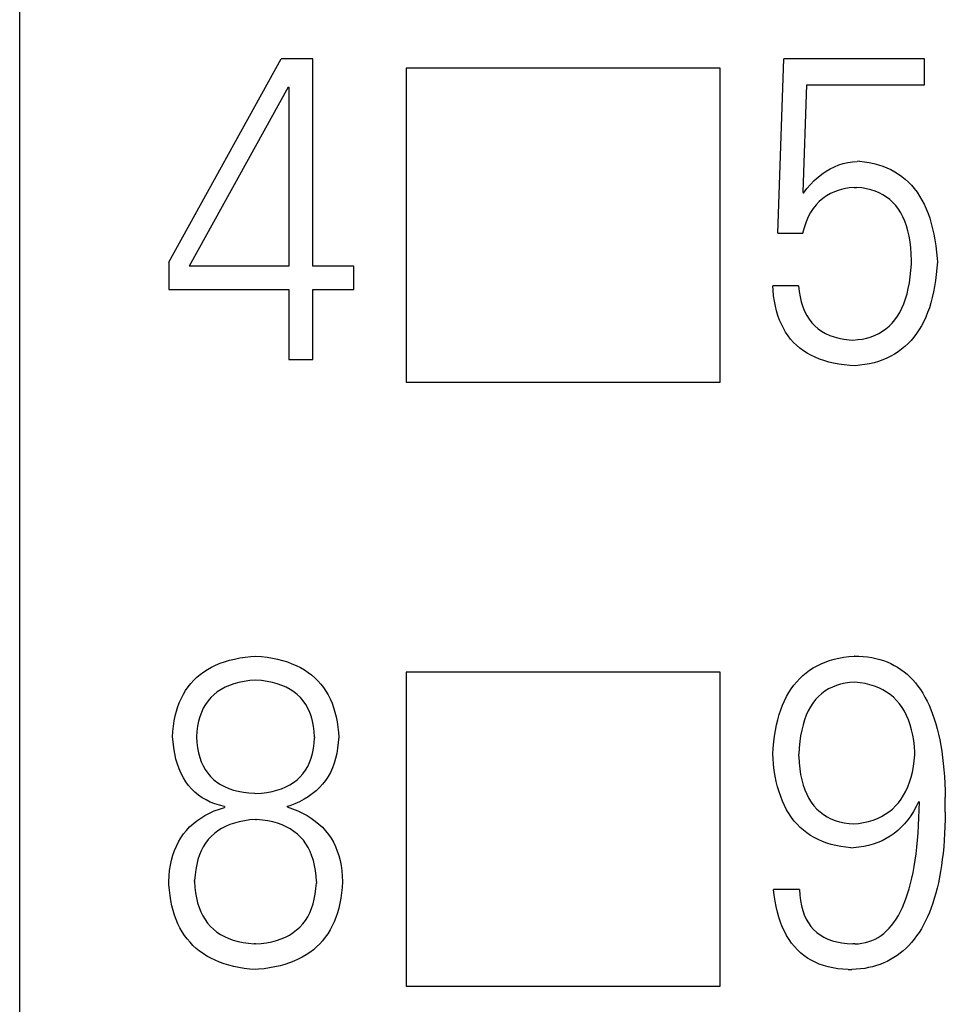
# Model space of a CAD drawing. Extents: x 23 to 2175, y 26 to 490.
# Tile 28 of 55: x 1080.51 to 1084.35, y 285.47 to 289.54. Entities that reach past the tile are written whole.
import ezdxf

# ---------------------------------------------------------------- set-up
doc = ezdxf.new("R2010")
doc.units = 0
doc.header["$LTSCALE"] = 23.1
doc.header["$MEASUREMENT"] = 0
doc.layers.get('0').update_dxf_attribs({"linetype": 'CONTINUOUS', "lineweight": 25})

msp = doc.modelspace()

# ---------------------------------------------------------------- linework, layer by layer
at = {"color": 7, "linetype": 'Continuous'}
for p, q in [((1080.515, 276.3038), (1080.515, 302.3906)), ((1081.1324, 288.5382), (1081.5973, 289.38)), ((1081.7287, 289.38), (1081.5973, 289.38)), ((1081.7287, 288.5214), (1081.7287, 289.38)), ((1083.6538, 288.6585), (1083.6778, 289.38)), ((1084.2606, 289.38), (1083.6778, 289.38)), ((1084.2606, 289.2721), (1084.2606, 289.38)), ((1082.115, 289.3406), (1082.115, 288.0406)), ((1083.415, 289.3406), (1082.115, 289.3406)), ((1083.415, 288.0406), (1083.415, 289.3406)), ((1083.7724, 289.2721), (1083.7561, 288.8272)), ((1083.7724, 289.2721), (1084.2606, 289.2721)), ((1081.6264, 289.2631), (1081.2167, 288.5214)), ((1081.6264, 289.2631), (1081.6293, 289.2631)), ((1081.6293, 289.2631), (1081.6293, 288.5214)), ((1083.9053, 288.9406), (1083.9237, 288.9466)), ((1083.9237, 288.9466), (1083.9427, 288.9508)), ((1083.9427, 288.9508), (1083.9621, 288.9539)), ((1083.9621, 288.9539), (1083.9817, 288.9554)), ((1083.9915, 288.9556), (1083.9817, 288.9553)), ((1083.9917, 288.9555), (1084.0118, 288.9534)), ((1084.0118, 288.9534), (1084.0319, 288.9501)), ((1084.0319, 288.9501), (1084.0511, 288.9461)), ((1084.0511, 288.9461), (1084.0695, 288.9411)), ((1083.8361, 288.903), (1083.8527, 288.9146)), ((1083.8527, 288.9146), (1083.8697, 288.9248)), ((1083.8697, 288.9248), (1083.8873, 288.9333)), ((1083.8873, 288.9333), (1083.9053, 288.9406)), ((1084.0695, 288.9411), (1084.0875, 288.9354)), ((1084.0875, 288.9354), (1084.1048, 288.9286)), ((1084.1048, 288.9286), (1084.1214, 288.921)), ((1084.1214, 288.921), (1084.1373, 288.9125)), ((1084.1373, 288.9125), (1084.1524, 288.903)), ((1083.7885, 288.8597), (1083.8039, 288.8755)), ((1083.8039, 288.8755), (1083.8198, 288.89)), ((1083.8198, 288.89), (1083.8361, 288.903)), ((1084.1524, 288.903), (1084.1671, 288.8928)), ((1084.1671, 288.8928), (1084.1808, 288.8815)), ((1084.1808, 288.8815), (1084.1941, 288.8694)), ((1084.1941, 288.8694), (1084.2066, 288.8564)), ((1083.7561, 288.8272), (1083.7592, 288.8237)), ((1083.7592, 288.8237), (1083.7736, 288.8424)), ((1083.7736, 288.8424), (1083.7885, 288.8597)), ((1083.8707, 288.8218), (1083.8544, 288.8123)), ((1083.8884, 288.8298), (1083.8707, 288.8218)), ((1083.9071, 288.8365), (1083.8884, 288.8298)), ((1083.927, 288.8414), (1083.9071, 288.8365)), ((1083.9481, 288.8452), (1083.927, 288.8414)), ((1083.9698, 288.8473), (1083.9481, 288.8452)), ((1083.9699, 288.8474), (1083.9794, 288.8471)), ((1084.0004, 288.8452), (1083.9793, 288.8472)), ((1084.0198, 288.8422), (1084.0004, 288.8452)), ((1084.0385, 288.8377), (1084.0198, 288.8422)), ((1084.0561, 288.8322), (1084.0385, 288.8377)), ((1084.0729, 288.8254), (1084.0561, 288.8322)), ((1084.0885, 288.8171), (1084.0729, 288.8254)), ((1084.2066, 288.8564), (1084.2182, 288.8424)), ((1084.2182, 288.8424), (1084.2296, 288.8277)), ((1084.2296, 288.8277), (1084.24, 288.8119)), ((1083.8248, 288.7891), (1083.8115, 288.7752)), ((1083.839, 288.8014), (1083.8248, 288.7891)), ((1083.8544, 288.8123), (1083.839, 288.8014)), ((1084.1032, 288.8078), (1084.0885, 288.8171)), ((1084.1169, 288.7972), (1084.1032, 288.8078)), ((1084.1297, 288.7853), (1084.1169, 288.7972)), ((1084.1413, 288.7721), (1084.1297, 288.7853)), ((1084.24, 288.8119), (1084.2497, 288.7953)), ((1084.2497, 288.7953), (1084.2589, 288.7778)), ((1083.7888, 288.7432), (1083.7791, 288.7252)), ((1083.7997, 288.76), (1083.7888, 288.7432)), ((1083.8115, 288.7752), (1083.7997, 288.76)), ((1084.1522, 288.7579), (1084.1413, 288.7721)), ((1084.1621, 288.7423), (1084.1522, 288.7579)), ((1084.1709, 288.7252), (1084.1621, 288.7423)), ((1084.2589, 288.7778), (1084.2672, 288.7593)), ((1084.2672, 288.7593), (1084.275, 288.7401)), ((1083.7706, 288.7056), (1083.7632, 288.6845)), ((1083.7791, 288.7252), (1083.7706, 288.7056)), ((1084.1787, 288.7072), (1084.1709, 288.7252)), ((1084.1858, 288.6878), (1084.1787, 288.7072)), ((1084.275, 288.7401), (1084.2821, 288.7198)), ((1084.2821, 288.7198), (1084.2885, 288.6987)), ((1083.7571, 288.662), (1083.7561, 288.6585)), ((1083.7632, 288.6845), (1083.7571, 288.662)), ((1084.1917, 288.6672), (1084.1858, 288.6878)), ((1084.1967, 288.6452), (1084.1917, 288.6672)), ((1084.2885, 288.6987), (1084.2942, 288.6767)), ((1084.2942, 288.6767), (1084.2994, 288.654)), ((1083.6538, 288.6585), (1083.7561, 288.6585)), ((1084.2007, 288.622), (1084.1967, 288.6452)), ((1084.2038, 288.5976), (1084.2007, 288.622)), ((1084.2994, 288.654), (1084.3037, 288.63)), ((1084.3037, 288.63), (1084.3075, 288.6054)), ((1084.2059, 288.572), (1084.2038, 288.5976)), ((1084.3075, 288.6054), (1084.3103, 288.5799)), ((1084.3103, 288.5799), (1084.3127, 288.5533)), ((1081.1324, 288.5382), (1081.1324, 288.4248)), ((1084.2069, 288.5451), (1084.2059, 288.572)), ((1084.2064, 288.5299), (1084.2069, 288.5451)), ((1084.3136, 288.5398), (1084.312, 288.5131)), ((1084.3127, 288.5533), (1084.3136, 288.5398)), ((1081.6293, 288.5214), (1081.2167, 288.5214)), ((1081.898, 288.5214), (1081.7287, 288.5214)), ((1081.898, 288.4248), (1081.898, 288.5214)), ((1084.2016, 288.4771), (1084.2045, 288.5029)), ((1084.2045, 288.5029), (1084.2064, 288.5299)), ((1084.312, 288.5131), (1084.3094, 288.4871)), ((1084.1979, 288.4525), (1084.2016, 288.4771)), ((1084.3063, 288.462), (1084.3025, 288.4378)), ((1084.3094, 288.4871), (1084.3063, 288.462)), ((1081.1324, 288.4248), (1081.6293, 288.4248)), ((1081.6293, 288.4248), (1081.6293, 288.1346)), ((1081.7287, 288.1346), (1081.7287, 288.4248)), ((1081.7287, 288.4248), (1081.898, 288.4248)), ((1083.6335, 288.4215), (1083.6323, 288.4404)), ((1083.7391, 288.4404), (1083.6323, 288.4404)), ((1083.6359, 288.3988), (1083.6335, 288.4215)), ((1083.7391, 288.4404), (1083.7414, 288.4167)), ((1083.7414, 288.4167), (1083.7452, 288.3943)), ((1084.1882, 288.4068), (1084.1934, 288.4291)), ((1084.1934, 288.4291), (1084.1979, 288.4525)), ((1084.298, 288.4146), (1084.2928, 288.3919)), ((1084.3025, 288.4378), (1084.298, 288.4146)), ((1083.6389, 288.377), (1083.6359, 288.3988)), ((1083.643, 288.3561), (1083.6389, 288.377)), ((1083.7452, 288.3943), (1083.7504, 288.3732)), ((1084.1747, 288.3661), (1084.1818, 288.386)), ((1084.1818, 288.386), (1084.1882, 288.4068)), ((1084.2928, 288.3919), (1084.2871, 288.3703)), ((1083.6479, 288.336), (1083.643, 288.3561)), ((1083.6536, 288.3168), (1083.6479, 288.336)), ((1083.7504, 288.3732), (1083.7566, 288.3535)), ((1083.7566, 288.3535), (1083.7639, 288.3348)), ((1083.7639, 288.3348), (1083.7727, 288.3178)), ((1084.1578, 288.3303), (1084.1666, 288.3476)), ((1084.1666, 288.3476), (1084.1747, 288.3661)), ((1084.2805, 288.3495), (1084.2734, 288.3296)), ((1084.2871, 288.3703), (1084.2805, 288.3495)), ((1083.6602, 288.2984), (1083.6536, 288.3168)), ((1083.6678, 288.2809), (1083.6602, 288.2984)), ((1083.7727, 288.3178), (1083.7826, 288.3019)), ((1083.7826, 288.3019), (1083.7938, 288.2875)), ((1084.1261, 288.2856), (1084.1375, 288.2993)), ((1084.1375, 288.2993), (1084.1481, 288.3142)), ((1084.1481, 288.3142), (1084.1578, 288.3303)), ((1084.2573, 288.2925), (1084.248, 288.2749)), ((1084.2656, 288.3107), (1084.2573, 288.2925)), ((1084.2734, 288.3296), (1084.2656, 288.3107)), ((1083.6761, 288.2643), (1083.6678, 288.2809)), ((1083.6853, 288.2484), (1083.6761, 288.2643)), ((1083.7938, 288.2875), (1083.8061, 288.2742)), ((1083.8061, 288.2742), (1083.8196, 288.2624)), ((1083.8196, 288.2624), (1083.8345, 288.252)), ((1083.8345, 288.252), (1083.8506, 288.2427)), ((1084.0714, 288.243), (1084.0866, 288.2517)), ((1084.0866, 288.2517), (1084.1006, 288.2619)), ((1084.1006, 288.2619), (1084.1138, 288.2731)), ((1084.1138, 288.2731), (1084.1261, 288.2856)), ((1084.2383, 288.2586), (1084.2279, 288.2427)), ((1084.248, 288.2749), (1084.2383, 288.2586)), ((1083.6955, 288.2335), (1083.6853, 288.2484)), ((1083.7064, 288.2193), (1083.6955, 288.2335)), ((1083.7182, 288.2061), (1083.7064, 288.2193)), ((1083.8506, 288.2427), (1083.8679, 288.2347)), ((1083.8679, 288.2347), (1083.8863, 288.2283)), ((1083.8863, 288.2283), (1083.906, 288.2231)), ((1083.906, 288.2231), (1083.9268, 288.2191)), ((1083.9268, 288.2191), (1083.9491, 288.2165)), ((1083.9491, 288.2165), (1083.9637, 288.2155)), ((1083.9637, 288.2155), (1083.9839, 288.2172)), ((1083.9839, 288.2172), (1084.003, 288.2198)), ((1084.003, 288.2198), (1084.0215, 288.2238)), ((1084.0215, 288.2238), (1084.039, 288.229)), ((1084.039, 288.229), (1084.0558, 288.2354)), ((1084.0558, 288.2354), (1084.0714, 288.243)), ((1084.2052, 288.2141), (1084.1929, 288.2011)), ((1084.2168, 288.2281), (1084.2052, 288.2141)), ((1084.2279, 288.2427), (1084.2168, 288.2281)), ((1083.731, 288.1937), (1083.7182, 288.2061)), ((1083.7445, 288.1821), (1083.731, 288.1937)), ((1083.759, 288.1713), (1083.7445, 288.1821)), ((1083.7743, 288.1615), (1083.759, 288.1713)), ((1084.1659, 288.1774), (1084.1517, 288.167)), ((1084.1796, 288.1888), (1084.1659, 288.1774)), ((1084.1929, 288.2011), (1084.1796, 288.1888)), ((1081.6293, 288.1346), (1081.7287, 288.1346)), ((1083.7904, 288.1523), (1083.7743, 288.1615)), ((1083.8075, 288.1443), (1083.7904, 288.1523)), ((1083.8255, 288.1369), (1083.8075, 288.1443)), ((1083.8442, 288.1303), (1083.8255, 288.1369)), ((1083.8638, 288.1246), (1083.8442, 288.1303)), ((1084.0875, 288.1334), (1084.0698, 288.1272)), ((1084.1046, 288.1405), (1084.0875, 288.1334)), ((1084.1209, 288.1485), (1084.1046, 288.1405)), ((1084.1365, 288.1573), (1084.1209, 288.1485)), ((1084.1517, 288.167), (1084.1365, 288.1573)), ((1083.8842, 288.1199), (1083.8638, 288.1246)), ((1083.9055, 288.1159), (1083.8842, 288.1199)), ((1083.9277, 288.1128), (1083.9055, 288.1159)), ((1083.9509, 288.1107), (1083.9277, 288.1128)), ((1083.9749, 288.1092), (1083.9509, 288.1107)), ((1083.9926, 288.1109), (1083.9749, 288.1092)), ((1084.013, 288.1137), (1083.9926, 288.1109)), ((1084.0326, 288.1173), (1084.013, 288.1137)), ((1084.0516, 288.1218), (1084.0326, 288.1173)), ((1084.0698, 288.1272), (1084.0516, 288.1218)), ((1082.115, 288.0406), (1083.415, 288.0406)), ((1081.4721, 286.9056), (1081.4912, 286.9073)), ((1081.4912, 286.9073), (1081.5154, 286.9052)), ((1083.9467, 286.9052), (1083.9688, 286.9072)), ((1083.9704, 286.9073), (1083.9687, 286.9071)), ((1083.9704, 286.9072), (1083.9891, 286.9068)), ((1083.9891, 286.9068), (1084.0071, 286.9059)), ((1084.0071, 286.9059), (1084.0248, 286.9038)), ((1081.3087, 286.8611), (1081.3262, 286.8697)), ((1081.3262, 286.8697), (1081.3442, 286.8772)), ((1081.3442, 286.8772), (1081.3634, 286.8839)), ((1081.3634, 286.8839), (1081.3833, 286.8898)), ((1081.3833, 286.8898), (1081.4041, 286.895)), ((1081.4041, 286.895), (1081.4259, 286.8995)), ((1081.4259, 286.8995), (1081.4486, 286.903)), ((1081.4486, 286.903), (1081.4721, 286.9056)), ((1081.5154, 286.9052), (1081.5388, 286.9023)), ((1081.5388, 286.9023), (1081.5611, 286.8985)), ((1081.5611, 286.8985), (1081.5826, 286.894)), ((1081.5826, 286.894), (1081.6035, 286.8888)), ((1081.6035, 286.8888), (1081.6231, 286.8827)), ((1081.6231, 286.8827), (1081.642, 286.8756)), ((1081.642, 286.8756), (1081.66, 286.868)), ((1081.66, 286.868), (1081.6773, 286.8595)), ((1083.7999, 286.8581), (1083.8158, 286.8671)), ((1083.8158, 286.8671), (1083.8324, 286.8749)), ((1083.8324, 286.8749), (1083.8496, 286.8822)), ((1083.8496, 286.8822), (1083.8676, 286.8884)), ((1083.8676, 286.8884), (1083.8863, 286.8938)), ((1083.8863, 286.8938), (1083.9057, 286.8985)), ((1083.9057, 286.8985), (1083.9259, 286.9023)), ((1083.9259, 286.9023), (1083.9467, 286.9052)), ((1084.0248, 286.9038), (1084.0421, 286.9012)), ((1084.0421, 286.9012), (1084.0587, 286.8976)), ((1084.0587, 286.8976), (1084.075, 286.8933)), ((1084.075, 286.8933), (1084.0909, 286.8884)), ((1084.0909, 286.8884), (1084.1063, 286.8827)), ((1084.1063, 286.8827), (1084.1209, 286.8761)), ((1084.1209, 286.8761), (1084.1354, 286.8687)), ((1084.1354, 286.8687), (1084.1493, 286.8607)), ((1081.2484, 286.8195), (1081.2621, 286.8311)), ((1081.2621, 286.8311), (1081.2768, 286.842)), ((1081.2768, 286.842), (1081.2924, 286.8519)), ((1081.2924, 286.8519), (1081.3087, 286.8611)), ((1081.6773, 286.8595), (1081.6934, 286.85)), ((1081.6934, 286.85), (1081.7088, 286.8398)), ((1081.7088, 286.8398), (1081.7235, 286.8289)), ((1081.7235, 286.8289), (1081.737, 286.8171)), ((1082.115, 286.8406), (1082.115, 285.5406)), ((1083.415, 286.8406), (1082.115, 286.8406)), ((1083.415, 285.5406), (1083.415, 286.8406)), ((1083.7438, 286.814), (1083.7568, 286.8263)), ((1083.7568, 286.8263), (1083.7706, 286.8377)), ((1083.7706, 286.8377), (1083.7848, 286.8484)), ((1083.7848, 286.8484), (1083.7999, 286.8581)), ((1084.1493, 286.8607), (1084.1626, 286.8519)), ((1084.1626, 286.8519), (1084.1756, 286.8422)), ((1084.1756, 286.8422), (1084.1882, 286.8318)), ((1084.1882, 286.8318), (1084.2, 286.8207)), ((1081.2124, 286.7799), (1081.2235, 286.7939)), ((1081.2235, 286.7939), (1081.2356, 286.8072)), ((1081.2356, 286.8072), (1081.2484, 286.8195)), ((1081.3831, 286.7856), (1081.3651, 286.7778)), ((1081.402, 286.7923), (1081.3831, 286.7856)), ((1081.4226, 286.7979), (1081.402, 286.7923)), ((1081.4441, 286.8024), (1081.4226, 286.7979)), ((1081.4671, 286.8057), (1081.4441, 286.8024)), ((1081.4904, 286.808), (1081.4671, 286.8057)), ((1081.5163, 286.8057), (1081.4904, 286.808)), ((1081.5393, 286.8024), (1081.5163, 286.8057)), ((1081.5608, 286.7979), (1081.5393, 286.8024)), ((1081.5812, 286.7925), (1081.5608, 286.7979)), ((1081.6001, 286.7856), (1081.5812, 286.7925)), ((1081.6181, 286.7778), (1081.6001, 286.7856)), ((1081.737, 286.8171), (1081.7498, 286.8046)), ((1081.7498, 286.8046), (1081.7616, 286.7911)), ((1081.7616, 286.7911), (1081.7727, 286.7771)), ((1083.709, 286.7719), (1083.7199, 286.7868)), ((1083.7199, 286.7868), (1083.7315, 286.8008)), ((1083.7315, 286.8008), (1083.7438, 286.814)), ((1083.8956, 286.7854), (1083.879, 286.7788)), ((1083.9133, 286.7908), (1083.8956, 286.7854)), ((1083.9318, 286.7949), (1083.9133, 286.7908)), ((1083.9514, 286.7977), (1083.9318, 286.7949)), ((1083.9722, 286.7991), (1083.9514, 286.7977)), ((1083.9943, 286.7968), (1083.9722, 286.7991)), ((1084.0149, 286.7932), (1083.9943, 286.7968)), ((1084.0345, 286.7887), (1084.0149, 286.7932)), ((1084.0535, 286.7828), (1084.0345, 286.7887)), ((1084.2, 286.8207), (1084.2116, 286.8088)), ((1084.2116, 286.8088), (1084.2227, 286.796)), ((1084.2227, 286.796), (1084.2334, 286.7825)), ((1081.1842, 286.7331), (1081.1927, 286.7494)), ((1081.1927, 286.7494), (1081.202, 286.765)), ((1081.202, 286.765), (1081.2124, 286.7799)), ((1081.3189, 286.7473), (1081.3061, 286.735)), ((1081.3331, 286.7586), (1081.3189, 286.7473)), ((1081.3485, 286.7686), (1081.3331, 286.7586)), ((1081.3651, 286.7778), (1081.3485, 286.7686)), ((1081.6347, 286.7688), (1081.6181, 286.7778)), ((1081.6501, 286.7586), (1081.6347, 286.7688)), ((1081.6641, 286.7475), (1081.6501, 286.7586)), ((1081.6768, 286.735), (1081.6641, 286.7475)), ((1081.7727, 286.7771), (1081.7827, 286.762)), ((1081.7827, 286.762), (1081.7919, 286.7463)), ((1081.7919, 286.7463), (1081.8004, 286.7295)), ((1083.6894, 286.7395), (1083.6988, 286.7563)), ((1083.6988, 286.7563), (1083.709, 286.7719)), ((1083.8345, 286.7513), (1083.8217, 286.7397)), ((1083.8485, 286.7617), (1083.8345, 286.7513)), ((1083.8631, 286.7709), (1083.8485, 286.7617)), ((1083.879, 286.7788), (1083.8631, 286.7709)), ((1084.0712, 286.7759), (1084.0535, 286.7828)), ((1084.0878, 286.7676), (1084.0712, 286.7759)), ((1084.1037, 286.7584), (1084.0878, 286.7676)), ((1084.1186, 286.748), (1084.1037, 286.7584)), ((1084.1323, 286.7364), (1084.1186, 286.748)), ((1084.2334, 286.7825), (1084.2433, 286.7683)), ((1084.2433, 286.7683), (1084.253, 286.7532)), ((1084.253, 286.7532), (1084.2623, 286.7376)), ((1081.1698, 286.6978), (1081.1766, 286.7158)), ((1081.1766, 286.7158), (1081.1842, 286.7331)), ((1081.2841, 286.7068), (1081.2751, 286.6909)), ((1081.2945, 286.7215), (1081.2841, 286.7068)), ((1081.3061, 286.735), (1081.2945, 286.7215)), ((1081.6884, 286.7215), (1081.6768, 286.735)), ((1081.6989, 286.7068), (1081.6884, 286.7215)), ((1081.7079, 286.6912), (1081.6989, 286.7068)), ((1081.8004, 286.7295), (1081.8078, 286.7122)), ((1081.8078, 286.7122), (1081.8144, 286.694)), ((1083.6652, 286.6845), (1083.6726, 286.7037)), ((1083.6726, 286.7037), (1083.6806, 286.7222)), ((1083.6806, 286.7222), (1083.6894, 286.7395)), ((1083.7985, 286.7125), (1083.7886, 286.6969)), ((1083.8096, 286.7267), (1083.7985, 286.7125)), ((1083.8217, 286.7397), (1083.8096, 286.7267)), ((1084.1451, 286.7236), (1084.1323, 286.7364)), ((1084.1569, 286.7099), (1084.1451, 286.7236)), ((1084.1678, 286.6947), (1084.1569, 286.7099)), ((1084.2623, 286.7376), (1084.2708, 286.721)), ((1084.2708, 286.721), (1084.2791, 286.7035)), ((1084.2791, 286.7035), (1084.2869, 286.6855)), ((1081.1591, 286.6592), (1081.1641, 286.6789)), ((1081.1641, 286.6789), (1081.1698, 286.6978)), ((1081.2673, 286.6741), (1081.2609, 286.6561)), ((1081.2751, 286.6909), (1081.2673, 286.6741)), ((1081.7157, 286.6741), (1081.7079, 286.6912)), ((1081.7223, 286.6561), (1081.7157, 286.6741)), ((1081.8144, 286.694), (1081.8201, 286.6751)), ((1081.8201, 286.6751), (1081.825, 286.6552)), ((1083.6527, 286.6438), (1083.6586, 286.6647)), ((1083.6586, 286.6647), (1083.6652, 286.6845)), ((1083.771, 286.6621), (1083.7639, 286.6429)), ((1083.7793, 286.6803), (1083.771, 286.6621)), ((1083.7886, 286.6969), (1083.7793, 286.6803)), ((1084.1778, 286.6786), (1084.1678, 286.6947)), ((1084.1865, 286.6611), (1084.1778, 286.6786)), ((1084.2869, 286.6855), (1084.2942, 286.6665)), ((1084.2942, 286.6665), (1084.3009, 286.6469)), ((1081.1518, 286.6175), (1081.1548, 286.6386)), ((1081.1548, 286.6386), (1081.1591, 286.6592)), ((1081.2555, 286.637), (1081.2514, 286.6166)), ((1081.2609, 286.6561), (1081.2555, 286.637)), ((1081.7277, 286.637), (1081.7223, 286.6561)), ((1081.7318, 286.6166), (1081.7277, 286.637)), ((1081.825, 286.6552), (1081.8288, 286.6346)), ((1081.8288, 286.6346), (1081.8319, 286.613)), ((1083.6432, 286.5993), (1083.6475, 286.622)), ((1083.6475, 286.622), (1083.6527, 286.6438)), ((1083.7576, 286.6223), (1083.7521, 286.6003)), ((1083.7639, 286.6429), (1083.7576, 286.6223)), ((1084.1946, 286.6426), (1084.1865, 286.6611)), ((1084.2014, 286.623), (1084.1946, 286.6426)), ((1084.2073, 286.6022), (1084.2014, 286.623)), ((1084.3009, 286.6469), (1084.3072, 286.6265)), ((1084.3072, 286.6265), (1084.3132, 286.6055)), ((1081.148, 286.5726), (1081.1494, 286.5953)), ((1081.1494, 286.5953), (1081.1518, 286.6175)), ((1081.2488, 286.5953), (1081.2472, 286.5726)), ((1081.2514, 286.6166), (1081.2488, 286.5953)), ((1081.7346, 286.5951), (1081.7318, 286.6166)), ((1081.736, 286.5726), (1081.7346, 286.5951)), ((1081.8319, 286.613), (1081.8343, 286.5908)), ((1081.8343, 286.5908), (1081.8355, 286.5726)), ((1083.6394, 286.5759), (1083.6432, 286.5993)), ((1083.7521, 286.6003), (1083.7476, 286.5773)), ((1084.2123, 286.5801), (1084.2073, 286.6022)), ((1084.2161, 286.5572), (1084.2123, 286.5801)), ((1084.3132, 286.6055), (1084.3186, 286.5835)), ((1084.3186, 286.5835), (1084.3233, 286.5607)), ((1081.1496, 286.5515), (1081.148, 286.5726)), ((1081.1527, 286.5269), (1081.1496, 286.5515)), ((1081.2472, 286.5726), (1081.2486, 286.5496)), ((1081.2486, 286.5496), (1081.2512, 286.5278)), ((1081.7313, 286.5245), (1081.7341, 286.5461)), ((1081.7341, 286.5461), (1081.736, 286.5685)), ((1081.736, 286.5726), (1081.736, 286.5685)), ((1081.8338, 286.5487), (1081.8312, 286.5259)), ((1081.8355, 286.5726), (1081.8338, 286.5487)), ((1083.634, 286.5264), (1083.6363, 286.5515)), ((1083.6363, 286.5515), (1083.6394, 286.5759)), ((1083.7443, 286.5529), (1083.7417, 286.5271)), ((1083.7476, 286.5773), (1083.7443, 286.5529)), ((1084.2192, 286.5328), (1084.2161, 286.5572)), ((1084.3233, 286.5607), (1084.3278, 286.5373)), ((1081.1567, 286.5034), (1081.1527, 286.5269)), ((1081.162, 286.4809), (1081.1567, 286.5034)), ((1081.2512, 286.5278), (1081.2552, 286.5072)), ((1081.2552, 286.5072), (1081.2604, 286.4878)), ((1081.7218, 286.485), (1081.727, 286.5041)), ((1081.727, 286.5041), (1081.7313, 286.5245)), ((1081.8274, 286.5041), (1081.8227, 286.4831)), ((1081.8312, 286.5259), (1081.8274, 286.5041)), ((1083.6323, 286.5004), (1083.634, 286.5264)), ((1083.6333, 286.4836), (1083.6323, 286.5004)), ((1083.7398, 286.4916), (1083.74, 286.5004)), ((1083.7417, 286.5271), (1083.74, 286.5004)), ((1084.218, 286.4734), (1084.2206, 286.4982)), ((1084.2211, 286.5075), (1084.2192, 286.5328)), ((1084.2206, 286.4982), (1084.2211, 286.5075)), ((1084.3278, 286.5373), (1084.3319, 286.5129)), ((1084.3319, 286.5129), (1084.3354, 286.4878)), ((1081.1681, 286.4599), (1081.162, 286.4809)), ((1081.1752, 286.4398), (1081.1681, 286.4599)), ((1081.2604, 286.4878), (1081.2668, 286.4698)), ((1081.2668, 286.4698), (1081.2744, 286.4528)), ((1081.7071, 286.4502), (1081.7152, 286.467)), ((1081.7152, 286.467), (1081.7218, 286.485)), ((1081.8165, 286.4632), (1081.8092, 286.444)), ((1081.8227, 286.4831), (1081.8165, 286.4632)), ((1083.6356, 286.4582), (1083.6333, 286.4836)), ((1083.6387, 286.4338), (1083.6356, 286.4582)), ((1083.7399, 286.4916), (1083.7415, 286.4653)), ((1083.7415, 286.4653), (1083.7441, 286.4402)), ((1084.2147, 286.4497), (1084.218, 286.4734)), ((1084.3354, 286.4878), (1084.3383, 286.462)), ((1084.3383, 286.462), (1084.3409, 286.4355)), ((1081.1835, 286.4208), (1081.1752, 286.4398)), ((1081.1927, 286.4033), (1081.1835, 286.4208)), ((1081.2744, 286.4528), (1081.2832, 286.4369)), ((1081.2832, 286.4369), (1081.2933, 286.4222)), ((1081.2933, 286.4222), (1081.3049, 286.4087)), ((1081.6759, 286.4066), (1081.6877, 286.4201)), ((1081.6877, 286.4201), (1081.6982, 286.4345)), ((1081.6982, 286.4345), (1081.7071, 286.4502)), ((1081.8009, 286.4258), (1081.7914, 286.4085)), ((1081.8092, 286.444), (1081.8009, 286.4258)), ((1083.6425, 286.4104), (1083.6387, 286.4338)), ((1083.7441, 286.4402), (1083.7478, 286.4166)), ((1084.205, 286.4054), (1084.2104, 286.427)), ((1084.2104, 286.427), (1084.2147, 286.4497)), ((1084.3409, 286.4355), (1084.343, 286.4083)), ((1081.2029, 286.3867), (1081.1927, 286.4033)), ((1081.2143, 286.3711), (1081.2029, 286.3867)), ((1081.3049, 286.4087), (1081.3175, 286.3964)), ((1081.3175, 286.3964), (1081.3315, 286.3853)), ((1081.3315, 286.3853), (1081.3466, 286.3754)), ((1081.6338, 286.3739), (1081.6489, 286.3837)), ((1081.6489, 286.3837), (1081.6631, 286.3945)), ((1081.6631, 286.3945), (1081.6759, 286.4066)), ((1081.7687, 286.377), (1081.7557, 286.3626)), ((1081.7805, 286.3924), (1081.7687, 286.377)), ((1081.7914, 286.4085), (1081.7805, 286.3924)), ((1083.647, 286.3877), (1083.6425, 286.4104)), ((1083.6524, 286.3661), (1083.647, 286.3877)), ((1083.7478, 286.4166), (1083.7526, 286.3943)), ((1083.7526, 286.3943), (1083.7583, 286.3732)), ((1084.1915, 286.3659), (1084.1986, 286.3851)), ((1084.1986, 286.3851), (1084.205, 286.4054)), ((1084.343, 286.4083), (1084.3447, 286.3801)), ((1084.3447, 286.3801), (1084.3458, 286.3512)), ((1081.2266, 286.3569), (1081.2143, 286.3711)), ((1081.2401, 286.3439), (1081.2266, 286.3569)), ((1081.2545, 286.3318), (1081.2401, 286.3439)), ((1081.3466, 286.3754), (1081.3629, 286.3666)), ((1081.3629, 286.3666), (1081.3805, 286.359)), ((1081.3805, 286.359), (1081.3994, 286.3526)), ((1081.3994, 286.3526), (1081.4195, 286.3474)), ((1081.4195, 286.3474), (1081.4411, 286.3434)), ((1081.4411, 286.3434), (1081.4635, 286.3406)), ((1081.4635, 286.3406), (1081.4875, 286.3389)), ((1081.4875, 286.3389), (1081.4912, 286.3387)), ((1081.4912, 286.3387), (1081.5154, 286.3401)), ((1081.5154, 286.3401), (1081.5381, 286.3429)), ((1081.5381, 286.3429), (1081.5597, 286.3467)), ((1081.5597, 286.3467), (1081.58, 286.3517)), ((1081.58, 286.3517), (1081.5992, 286.3581)), ((1081.5992, 286.3581), (1081.617, 286.3654)), ((1081.617, 286.3654), (1081.6338, 286.3739)), ((1081.7263, 286.3363), (1081.7098, 286.3247)), ((1081.7417, 286.3491), (1081.7263, 286.3363)), ((1081.7557, 286.3626), (1081.7417, 286.3491)), ((1083.6584, 286.3453), (1083.6524, 286.3661)), ((1083.6652, 286.3252), (1083.6584, 286.3453)), ((1083.7583, 286.3732), (1083.7651, 286.3533)), ((1083.7651, 286.3533), (1083.7729, 286.3349)), ((1084.174, 286.3309), (1084.1832, 286.3477)), ((1084.1832, 286.3477), (1084.1915, 286.3659)), ((1084.3458, 286.3512), (1084.3464, 286.3216)), ((1081.2699, 286.3209), (1081.2545, 286.3318)), ((1081.2865, 286.3114), (1081.2699, 286.3209)), ((1081.304, 286.3029), (1081.2865, 286.3114)), ((1081.3227, 286.2953), (1081.304, 286.3029)), ((1081.3423, 286.2892), (1081.3227, 286.2953)), ((1081.6536, 286.2953), (1081.6326, 286.2875)), ((1081.6735, 286.3043), (1081.6536, 286.2953)), ((1081.6922, 286.3141), (1081.6735, 286.3043)), ((1081.7098, 286.3247), (1081.6922, 286.3141)), ((1083.6726, 286.3062), (1083.6652, 286.3252)), ((1083.6809, 286.288), (1083.6726, 286.3062)), ((1083.7729, 286.3349), (1083.7819, 286.3176)), ((1083.7819, 286.3176), (1083.7919, 286.3017)), ((1083.7919, 286.3017), (1083.8028, 286.2871)), ((1084.1404, 286.2866), (1084.1527, 286.3001)), ((1084.1527, 286.3001), (1084.1638, 286.3148)), ((1084.1638, 286.3148), (1084.174, 286.3309)), ((1084.236, 286.3043), (1084.2258, 286.2837)), ((1084.236, 286.3043), (1084.2391, 286.3043)), ((1084.2384, 286.2705), (1084.2391, 286.3043)), ((1084.3465, 286.292), (1084.3463, 286.3216)), ((1081.282, 286.2471), (1081.3007, 286.2568)), ((1081.3007, 286.2568), (1081.3206, 286.2658)), ((1081.3206, 286.2658), (1081.3414, 286.2738)), ((1081.3414, 286.2738), (1081.3629, 286.2807)), ((1081.3629, 286.2842), (1081.3423, 286.2892)), ((1081.3629, 286.2842), (1081.3629, 286.2807)), ((1081.6326, 286.2875), (1081.6226, 286.2842)), ((1081.6226, 286.2823), (1081.6226, 286.2842)), ((1081.6226, 286.2823), (1081.6447, 286.2748)), ((1081.6447, 286.2748), (1081.6657, 286.2662)), ((1081.6657, 286.2662), (1081.6856, 286.257)), ((1081.6856, 286.257), (1081.7043, 286.2468)), ((1083.6898, 286.2707), (1083.6809, 286.288)), ((1083.6996, 286.2544), (1083.6898, 286.2707)), ((1083.71, 286.2388), (1083.6996, 286.2544)), ((1083.8028, 286.2871), (1083.8148, 286.2738)), ((1083.8148, 286.2738), (1083.8279, 286.2617)), ((1083.8279, 286.2617), (1083.8418, 286.2508)), ((1084.0982, 286.2523), (1084.1134, 286.2627)), ((1084.1134, 286.2627), (1084.1273, 286.274)), ((1084.1273, 286.274), (1084.1404, 286.2866)), ((1084.2149, 286.2643), (1084.2033, 286.2461)), ((1084.2258, 286.2837), (1084.2149, 286.2643)), ((1084.2374, 286.2378), (1084.2384, 286.2705)), ((1084.3465, 286.2613), (1084.3461, 286.2312)), ((1084.3465, 286.2613), (1084.3465, 286.292)), ((1081.2325, 286.2127), (1081.2479, 286.225)), ((1081.2479, 286.225), (1081.2645, 286.2366)), ((1081.2645, 286.2366), (1081.282, 286.2471)), ((1081.4039, 286.216), (1081.385, 286.2097)), ((1081.424, 286.2213), (1081.4039, 286.216)), ((1081.4453, 286.2255), (1081.424, 286.2213)), ((1081.4678, 286.2286), (1081.4453, 286.2255)), ((1081.4911, 286.2304), (1081.4678, 286.2286)), ((1081.4912, 286.2305), (1081.4958, 286.2303)), ((1081.5194, 286.2281), (1081.4956, 286.2303)), ((1081.5417, 286.2248), (1081.5194, 286.2281)), ((1081.5627, 286.2203), (1081.5417, 286.2248)), ((1081.5824, 286.2149), (1081.5627, 286.2203)), ((1081.6011, 286.208), (1081.5824, 286.2149)), ((1081.7043, 286.2468), (1081.7218, 286.2359)), ((1081.7218, 286.2359), (1081.7384, 286.2241)), ((1081.7384, 286.2241), (1081.7538, 286.2115)), ((1083.7213, 286.2243), (1083.71, 286.2388)), ((1083.7332, 286.2106), (1083.7213, 286.2243)), ((1083.8418, 286.2508), (1083.857, 286.2414)), ((1083.857, 286.2414), (1083.8731, 286.2333)), ((1083.8731, 286.2333), (1083.8904, 286.2265)), ((1083.8904, 286.2265), (1083.9086, 286.2208)), ((1083.9086, 286.2208), (1083.9278, 286.2165)), ((1083.9278, 286.2165), (1083.9481, 286.2137)), ((1083.9481, 286.2137), (1083.9659, 286.212)), ((1083.9659, 286.212), (1083.9877, 286.2144)), ((1083.9877, 286.2144), (1084.0085, 286.2179)), ((1084.0085, 286.2179), (1084.0284, 286.2227)), ((1084.0284, 286.2227), (1084.0473, 286.2284)), ((1084.0473, 286.2284), (1084.0653, 286.2352)), ((1084.0653, 286.2352), (1084.0824, 286.2433)), ((1084.0824, 286.2433), (1084.0982, 286.2523)), ((1084.178, 286.2132), (1084.1643, 286.1985)), ((1084.191, 286.2291), (1084.178, 286.2132)), ((1084.2033, 286.2461), (1084.191, 286.2291)), ((1084.236, 286.2061), (1084.2374, 286.2378)), ((1084.3461, 286.2312), (1084.3451, 286.2016)), ((1081.193, 286.1706), (1081.205, 286.1855)), ((1081.205, 286.1855), (1081.2183, 286.1995)), ((1081.2183, 286.1995), (1081.2325, 286.2127)), ((1081.3208, 286.1727), (1081.3075, 286.1606)), ((1081.3352, 286.1836), (1081.3208, 286.1727)), ((1081.3506, 286.1933), (1081.3352, 286.1836)), ((1081.3672, 286.2021), (1081.3506, 286.1933)), ((1081.385, 286.2097), (1081.3672, 286.2021)), ((1081.6186, 286.2002), (1081.6011, 286.208)), ((1081.6349, 286.1914), (1081.6186, 286.2002)), ((1081.6503, 286.1812), (1081.6349, 286.1914)), ((1081.6643, 286.1701), (1081.6503, 286.1812)), ((1081.7538, 286.2115), (1081.768, 286.1981)), ((1081.768, 286.1981), (1081.781, 286.1838)), ((1081.781, 286.1838), (1081.7931, 286.1687)), ((1083.746, 286.1978), (1083.7332, 286.2106)), ((1083.7594, 286.1857), (1083.746, 286.1978)), ((1083.7737, 286.1749), (1083.7594, 286.1857)), ((1083.7886, 286.1647), (1083.7737, 286.1749)), ((1084.1347, 286.1725), (1084.1188, 286.1614)), ((1084.1498, 286.1848), (1084.1347, 286.1725)), ((1084.1643, 286.1985), (1084.1498, 286.1848)), ((1084.2317, 286.1455), (1084.2341, 286.1753)), ((1084.2341, 286.1753), (1084.236, 286.2061)), ((1084.3439, 286.173), (1084.342, 286.145)), ((1084.3451, 286.2016), (1084.3439, 286.173)), ((1081.1634, 286.1204), (1081.1721, 286.1379)), ((1081.1721, 286.1379), (1081.1821, 286.1547)), ((1081.1821, 286.1547), (1081.193, 286.1706)), ((1081.2848, 286.1332), (1081.2751, 286.1178)), ((1081.2957, 286.1474), (1081.2848, 286.1332)), ((1081.3075, 286.1606), (1081.2957, 286.1474)), ((1081.6773, 286.1578), (1081.6643, 286.1701)), ((1081.6892, 286.1443), (1081.6773, 286.1578)), ((1081.6998, 286.1299), (1081.6892, 286.1443)), ((1081.7931, 286.1687), (1081.804, 286.1528)), ((1081.804, 286.1528), (1081.8137, 286.136)), ((1081.8137, 286.136), (1081.8222, 286.1185)), ((1083.8042, 286.1554), (1083.7886, 286.1647)), ((1083.8205, 286.1472), (1083.8042, 286.1554)), ((1083.8378, 286.1396), (1083.8205, 286.1472)), ((1083.8556, 286.1332), (1083.8378, 286.1396)), ((1083.8743, 286.1275), (1083.8556, 286.1332)), ((1084.0672, 286.1348), (1084.0485, 286.1282)), ((1084.0852, 286.1424), (1084.0672, 286.1348)), ((1084.1022, 286.1512), (1084.0852, 286.1424)), ((1084.1188, 286.1614), (1084.1022, 286.1512)), ((1084.2289, 286.1166), (1084.2317, 286.1455)), ((1084.342, 286.145), (1084.3399, 286.1176)), ((1081.1489, 286.0828), (1081.1556, 286.1019)), ((1081.1556, 286.1019), (1081.1634, 286.1204)), ((1081.2664, 286.1012), (1081.259, 286.0837)), ((1081.2751, 286.1178), (1081.2664, 286.1012)), ((1081.7093, 286.1142), (1081.6998, 286.1299)), ((1081.7176, 286.0974), (1081.7093, 286.1142)), ((1081.7247, 286.0794), (1081.7176, 286.0974)), ((1081.8222, 286.1185), (1081.8298, 286.1)), ((1081.8298, 286.1), (1081.8362, 286.0809)), ((1083.8937, 286.1228), (1083.8743, 286.1275)), ((1083.9138, 286.1187), (1083.8937, 286.1228)), ((1083.9346, 286.1157), (1083.9138, 286.1187)), ((1083.9556, 286.1139), (1083.9346, 286.1157)), ((1083.9557, 286.1138), (1083.9669, 286.114)), ((1083.9886, 286.1159), (1083.9667, 286.1139)), ((1084.0092, 286.1187), (1083.9886, 286.1159)), ((1084.0293, 286.123), (1084.0092, 286.1187)), ((1084.0485, 286.1282), (1084.0293, 286.123)), ((1084.2256, 286.0889), (1084.2289, 286.1166)), ((1084.3373, 286.091), (1084.3342, 286.0652)), ((1084.3399, 286.1176), (1084.3373, 286.091)), ((1081.139, 286.0413), (1081.1435, 286.0624)), ((1081.1435, 286.0624), (1081.1489, 286.0828)), ((1081.2529, 286.0648), (1081.2476, 286.0449)), ((1081.259, 286.0837), (1081.2529, 286.0648)), ((1081.7308, 286.0605), (1081.7247, 286.0794)), ((1081.7358, 286.0404), (1081.7308, 286.0605)), ((1081.8362, 286.0809), (1081.8414, 286.0607)), ((1081.8414, 286.0607), (1081.8454, 286.0397)), ((1084.2178, 286.0364), (1084.2218, 286.0622)), ((1084.2218, 286.0622), (1084.2256, 286.0889)), ((1084.3342, 286.0652), (1084.3309, 286.0402)), ((1081.1333, 285.9968), (1081.1357, 286.0196)), ((1081.1357, 286.0196), (1081.139, 286.0413)), ((1081.2436, 286.0241), (1081.2408, 286.0018)), ((1081.2476, 286.0449), (1081.2436, 286.0241)), ((1081.7396, 286.0191), (1081.7358, 286.0404)), ((1081.7422, 285.9966), (1081.7396, 286.0191)), ((1081.8454, 286.0397), (1081.8485, 286.0181)), ((1081.8485, 286.0181), (1081.8504, 285.9954)), ((1084.2083, 285.9876), (1084.2133, 286.0115)), ((1084.2133, 286.0115), (1084.2178, 286.0364)), ((1084.3269, 286.0155), (1084.3226, 285.9919)), ((1084.3309, 286.0402), (1084.3269, 286.0155)), ((1081.1324, 285.9732), (1081.1333, 285.9968)), ((1081.1328, 285.9613), (1081.1324, 285.9732)), ((1081.2389, 285.9732), (1081.2391, 285.9786)), ((1081.239, 285.9732), (1081.2403, 285.9495)), ((1081.2408, 286.0018), (1081.2391, 285.9786)), ((1081.7435, 285.9732), (1081.7422, 285.9966)), ((1081.7436, 285.9732), (1081.7434, 285.9675)), ((1081.8511, 285.9732), (1081.8497, 285.9495)), ((1081.8504, 285.9954), (1081.8511, 285.9732)), ((1084.2028, 285.9649), (1084.2083, 285.9876)), ((1084.3179, 285.9689), (1084.3127, 285.9466)), ((1084.3226, 285.9919), (1084.3179, 285.9689)), ((1081.1347, 285.9384), (1081.1328, 285.9613)), ((1081.1373, 285.9161), (1081.1347, 285.9384)), ((1081.2403, 285.9495), (1081.2429, 285.927)), ((1081.7386, 285.922), (1081.7415, 285.9443)), ((1081.7415, 285.9443), (1081.7434, 285.9676)), ((1081.8497, 285.9495), (1081.8473, 285.927)), ((1083.638, 285.9175), (1083.6352, 285.9405)), ((1083.7426, 285.9405), (1083.6352, 285.9405)), ((1083.7426, 285.9405), (1083.7443, 285.9168)), ((1084.1905, 285.9223), (1084.1969, 285.9431)), ((1084.1969, 285.9431), (1084.2028, 285.9649)), ((1084.3127, 285.9466), (1084.3072, 285.9251)), ((1081.1406, 285.8946), (1081.1373, 285.9161)), ((1081.1449, 285.8737), (1081.1406, 285.8946)), ((1081.2429, 285.927), (1081.2467, 285.9057)), ((1081.2467, 285.9057), (1081.2514, 285.8856)), ((1081.7296, 285.8811), (1081.7346, 285.901)), ((1081.7346, 285.901), (1081.7386, 285.922)), ((1081.8442, 285.905), (1081.8404, 285.8839)), ((1081.8473, 285.927), (1081.8442, 285.905)), ((1083.6416, 285.8931), (1083.638, 285.9175)), ((1083.6461, 285.8697), (1083.6416, 285.8931)), ((1083.7443, 285.9168), (1083.7469, 285.8946)), ((1083.7469, 285.8946), (1083.7509, 285.8735)), ((1084.1766, 285.8837), (1084.1837, 285.9024)), ((1084.1837, 285.9024), (1084.1905, 285.9223)), ((1084.3011, 285.904), (1084.2947, 285.8839)), ((1084.3072, 285.9251), (1084.3011, 285.904)), ((1081.1501, 285.8538), (1081.1449, 285.8737)), ((1081.156, 285.8347), (1081.1501, 285.8538)), ((1081.2514, 285.8856), (1081.2574, 285.8666)), ((1081.2574, 285.8666), (1081.2645, 285.8486)), ((1081.2645, 285.8486), (1081.2727, 285.8318)), ((1081.7159, 285.8444), (1081.7232, 285.8621)), ((1081.7232, 285.8621), (1081.7296, 285.8811)), ((1081.8357, 285.8635), (1081.8303, 285.8439)), ((1081.8404, 285.8839), (1081.8357, 285.8635)), ((1083.6513, 285.8472), (1083.6461, 285.8697)), ((1083.6574, 285.8259), (1083.6513, 285.8472)), ((1083.7509, 285.8735), (1083.7561, 285.8536)), ((1083.7561, 285.8536), (1083.7628, 285.8354)), ((1084.1524, 285.8332), (1084.1609, 285.8491)), ((1084.1609, 285.8491), (1084.169, 285.8659)), ((1084.169, 285.8659), (1084.1766, 285.8837)), ((1084.2878, 285.8645), (1084.2807, 285.8458)), ((1084.2947, 285.8839), (1084.2878, 285.8645)), ((1081.1627, 285.8164), (1081.156, 285.8347)), ((1081.1702, 285.7987), (1081.1627, 285.8164)), ((1081.2727, 285.8318), (1081.2822, 285.8162)), ((1081.2822, 285.8162), (1081.2929, 285.8015)), ((1081.6866, 285.7982), (1081.6974, 285.8124)), ((1081.6974, 285.8124), (1081.7071, 285.828)), ((1081.7071, 285.828), (1081.7159, 285.8444)), ((1081.8168, 285.8072), (1081.8087, 285.7899)), ((1081.8239, 285.8252), (1081.8168, 285.8072)), ((1081.8303, 285.8439), (1081.8239, 285.8252)), ((1083.6643, 285.8055), (1083.6574, 285.8259)), ((1083.6719, 285.7861), (1083.6643, 285.8055)), ((1083.7628, 285.8354), (1083.7706, 285.8181)), ((1083.7706, 285.8181), (1083.7796, 285.8025)), ((1084.134, 285.8046), (1084.1434, 285.8183)), ((1084.1434, 285.8183), (1084.1524, 285.8332)), ((1084.2649, 285.8105), (1084.2561, 285.7939)), ((1084.2729, 285.8278), (1084.2649, 285.8105)), ((1084.2807, 285.8458), (1084.2729, 285.8278)), ((1081.1785, 285.7819), (1081.1702, 285.7987)), ((1081.1875, 285.7658), (1081.1785, 285.7819)), ((1081.1975, 285.7506), (1081.1875, 285.7658)), ((1081.2929, 285.8015), (1081.3047, 285.788)), ((1081.3047, 285.788), (1081.3175, 285.776)), ((1081.3175, 285.776), (1081.3315, 285.7646)), ((1081.3315, 285.7646), (1081.3466, 285.7546)), ((1081.647, 285.762), (1081.6615, 285.7731)), ((1081.6615, 285.7731), (1081.6745, 285.785)), ((1081.6745, 285.785), (1081.6866, 285.7982)), ((1081.7999, 285.7736), (1081.7905, 285.7577)), ((1081.8087, 285.7899), (1081.7999, 285.7736)), ((1083.6804, 285.7677), (1083.6719, 285.7861)), ((1083.6896, 285.7504), (1083.6804, 285.7677)), ((1083.7796, 285.8025), (1083.79, 285.788)), ((1083.79, 285.788), (1083.8016, 285.7748)), ((1083.8016, 285.7748), (1083.8146, 285.7629)), ((1084.0921, 285.7591), (1084.1032, 285.7691)), ((1084.1032, 285.7691), (1084.1138, 285.78)), ((1084.1138, 285.78), (1084.1243, 285.7918)), ((1084.1243, 285.7918), (1084.134, 285.8046)), ((1084.2474, 285.7781), (1084.2379, 285.7629)), ((1084.2561, 285.7939), (1084.2474, 285.7781)), ((1081.2084, 285.7359), (1081.1975, 285.7506)), ((1081.22, 285.7222), (1081.2084, 285.7359)), ((1081.3466, 285.7546), (1081.3629, 285.7457)), ((1081.3629, 285.7457), (1081.3805, 285.7378)), ((1081.3805, 285.7378), (1081.3992, 285.7312)), ((1081.3992, 285.7312), (1081.419, 285.7258)), ((1081.419, 285.7258), (1081.4399, 285.7213)), ((1081.5372, 285.7203), (1081.5582, 285.7246)), ((1081.5582, 285.7246), (1081.5784, 285.7298)), ((1081.5784, 285.7298), (1081.5973, 285.7362)), ((1081.5973, 285.7362), (1081.6151, 285.7438)), ((1081.6151, 285.7438), (1081.6316, 285.7523)), ((1081.6316, 285.7523), (1081.647, 285.762)), ((1081.7689, 285.7288), (1081.7569, 285.7154)), ((1081.7801, 285.7428), (1081.7689, 285.7288)), ((1081.7905, 285.7577), (1081.7801, 285.7428)), ((1083.6996, 285.7341), (1083.6896, 285.7504)), ((1083.7102, 285.7187), (1083.6996, 285.7341)), ((1083.8146, 285.7629), (1083.8288, 285.7525)), ((1083.8288, 285.7525), (1083.8442, 285.7433)), ((1083.8442, 285.7433), (1083.8608, 285.7355)), ((1083.8608, 285.7355), (1083.879, 285.7288)), ((1083.879, 285.7288), (1083.8982, 285.7236)), ((1083.8982, 285.7236), (1083.9188, 285.7196)), ((1084.0158, 285.721), (1084.0296, 285.7251)), ((1084.0296, 285.7251), (1084.0431, 285.7298)), ((1084.0431, 285.7298), (1084.0558, 285.7357)), ((1084.0558, 285.7357), (1084.0684, 285.7426)), ((1084.0684, 285.7426), (1084.0805, 285.7504)), ((1084.0805, 285.7504), (1084.0921, 285.7591)), ((1084.2178, 285.7345), (1084.2071, 285.7215)), ((1084.2279, 285.7485), (1084.2178, 285.7345)), ((1084.2379, 285.7629), (1084.2279, 285.7485)), ((1081.2323, 285.7094), (1081.22, 285.7222)), ((1081.2455, 285.6971), (1081.2323, 285.7094)), ((1081.2595, 285.6858), (1081.2455, 285.6971)), ((1081.2744, 285.6751), (1081.2595, 285.6858)), ((1081.4399, 285.7213), (1081.4619, 285.718)), ((1081.4619, 285.718), (1081.4857, 285.7157)), ((1081.4912, 285.7156), (1081.4855, 285.7158)), ((1081.4914, 285.7157), (1081.5147, 285.7175)), ((1081.5147, 285.7175), (1081.5372, 285.7203)), ((1081.7306, 285.691), (1081.7161, 285.6801)), ((1081.7441, 285.7028), (1081.7306, 285.691)), ((1081.7569, 285.7154), (1081.7441, 285.7028)), ((1083.7218, 285.7042), (1083.7102, 285.7187)), ((1083.7344, 285.691), (1083.7218, 285.7042)), ((1083.7474, 285.6787), (1083.7344, 285.691)), ((1083.9188, 285.7196), (1083.9405, 285.717)), ((1083.9405, 285.717), (1083.9635, 285.7156)), ((1083.9718, 285.7156), (1083.9635, 285.7156)), ((1083.9718, 285.7156), (1083.9869, 285.7163)), ((1083.9869, 285.7163), (1084.0016, 285.7182)), ((1084.0016, 285.7182), (1084.0158, 285.721)), ((1084.1723, 285.6869), (1084.16, 285.6768)), ((1084.1844, 285.6978), (1084.1723, 285.6869)), ((1084.196, 285.7092), (1084.1844, 285.6978)), ((1084.2071, 285.7215), (1084.196, 285.7092)), ((1081.29, 285.6652), (1081.2744, 285.6751)), ((1081.3064, 285.6562), (1081.29, 285.6652)), ((1081.3236, 285.6479), (1081.3064, 285.6562)), ((1081.3419, 285.6403), (1081.3236, 285.6479)), ((1081.6503, 285.6439), (1081.6319, 285.6365)), ((1081.6681, 285.6517), (1081.6503, 285.6439)), ((1081.6849, 285.6604), (1081.6681, 285.6517)), ((1081.7008, 285.6699), (1081.6849, 285.6604)), ((1081.7161, 285.6801), (1081.7008, 285.6699)), ((1083.7613, 285.6673), (1083.7474, 285.6787)), ((1083.776, 285.6569), (1083.7613, 285.6673)), ((1083.7916, 285.6476), (1083.776, 285.6569)), ((1083.808, 285.6394), (1083.7916, 285.6476)), ((1084.1063, 285.6431), (1084.0916, 285.6365)), ((1084.1202, 285.6505), (1084.1063, 285.6431)), ((1084.134, 285.6585), (1084.1202, 285.6505)), ((1084.1472, 285.6673), (1084.134, 285.6585)), ((1084.16, 285.6768), (1084.1472, 285.6673)), ((1081.3608, 285.6334), (1081.3419, 285.6403)), ((1081.3805, 285.6275), (1081.3608, 285.6334)), ((1081.4011, 285.6223), (1081.3805, 285.6275)), ((1081.4224, 285.6178), (1081.4011, 285.6223)), ((1081.4446, 285.6143), (1081.4224, 285.6178)), ((1081.4676, 285.6112), (1081.4446, 285.6143)), ((1081.4912, 285.6093), (1081.4676, 285.6112)), ((1081.504, 285.6102), (1081.4912, 285.6093)), ((1081.5272, 285.6126), (1081.504, 285.6102)), ((1081.5497, 285.6159), (1081.5272, 285.6126)), ((1081.5715, 285.6199), (1081.5497, 285.6159)), ((1081.5926, 285.6247), (1081.5715, 285.6199)), ((1081.6125, 285.6304), (1081.5926, 285.6247)), ((1081.6319, 285.6365), (1081.6125, 285.6304)), ((1083.825, 285.632), (1083.808, 285.6394)), ((1083.843, 285.6256), (1083.825, 285.632)), ((1083.8617, 285.6204), (1083.843, 285.6256)), ((1083.8811, 285.6162), (1083.8617, 285.6204)), ((1083.9015, 285.6128), (1083.8811, 285.6162)), ((1083.9223, 285.6105), (1083.9015, 285.6128)), ((1083.9443, 285.6093), (1083.9223, 285.6105)), ((1083.9443, 285.6093), (1083.9602, 285.6093)), ((1083.978, 285.6102), (1083.9602, 285.6093)), ((1083.9955, 285.6119), (1083.978, 285.6102)), ((1084.0128, 285.6143), (1083.9955, 285.6119)), ((1084.0293, 285.6173), (1084.0128, 285.6143)), ((1084.0454, 285.6209), (1084.0293, 285.6173)), ((1084.0613, 285.6254), (1084.0454, 285.6209)), ((1084.0767, 285.6306), (1084.0613, 285.6254)), ((1084.0916, 285.6365), (1084.0767, 285.6306)), ((1082.115, 285.5406), (1083.415, 285.5406))]:
    msp.add_line(p, q, dxfattribs=at)

doc.saveas('drawing.dxf')
